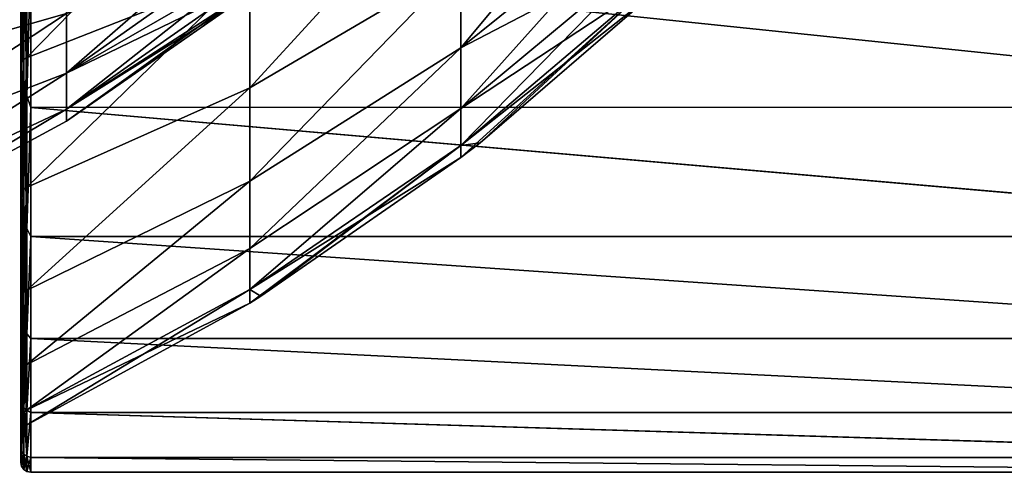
# Model space of a CAD drawing. Header units: metres. Extents: x 59 to 135, y -85 to 115.
# Tile 132 of 256: x 105.49 to 115.44, y 5 to 9.58. Entities that reach past the tile are written whole.
import ezdxf

# ---------------------------------------------------------------- set-up
doc = ezdxf.new("R2010")
doc.units = ezdxf.units.M
doc.layers.add('solid_20_404_502_XXX', color=7, linetype='CONTINUOUS')

msp = doc.modelspace()

# ---------------------------------------------------------------- linework, layer by layer
at = {"layer": 'solid_20_404_502_XXX'}
for points in [[(111.920403, 11.665732, -7.866168), (109.950691, 10.147681, -8.597223), (109.950691, 9.297349, -6.544341)], [(111.920403, 11.665732, -7.866168), (109.950691, 9.297349, -6.544341), (111.920403, 10.887708, -5.98785)], [(107.817116, 11.510513, 13.461473), (105.556602, 9.195916, 12.396932), (105.556602, 10.765437, 14.499907)], [(107.817116, 11.510513, 13.461473), (107.817116, 10.085031, 11.496448), (105.556602, 9.195916, 12.396932)], [(107.817116, 11.510497, -13.461452), (105.556602, 10.765474, -14.499952), (105.556602, 9.195954, -12.396989)], [(107.817116, 10.085019, -11.496429), (107.817116, 11.510497, -13.461452), (105.556602, 9.195954, -12.396989)], [(109.950691, 11.222516, 10.541992), (107.817116, 8.892555, 9.381896), (107.817116, 10.085031, 11.496448)], [(109.950691, 10.147681, 8.597223), (107.817116, 8.892555, 9.381896), (109.950691, 11.222516, 10.541992)], [(109.950691, 11.222516, -10.541992), (107.817116, 10.085019, -11.496429), (107.817116, 8.892548, -9.381881)], [(109.950691, 10.147681, -8.597223), (109.950691, 11.222516, -10.541992), (107.817116, 8.892548, -9.381881)], [(109.950691, 9.297349, 6.544341), (111.920403, 10.887708, 5.98785), (111.920403, 10.32488, 4.034231)], [(109.950691, 9.297349, 6.544341), (109.950691, 10.147681, 8.597223), (111.920403, 10.887708, 5.98785)], [(111.920403, 10.887708, -5.98785), (109.950691, 9.297349, -6.544341), (109.950691, 8.682214, -4.409159)], [(111.920403, 10.887708, -5.98785), (109.950691, 8.682214, -4.409159), (111.920403, 10.32488, -4.034231)], [(105.526718, 9.177578, -12.409181), (105.556602, 9.195954, -12.396989), (105.556602, 10.765474, -14.499952)], [(105.526718, 9.177578, -12.409181), (105.556602, 10.765474, -14.499952), (105.526718, 10.748637, -14.514194)], [(105.526718, 10.748637, 14.514194), (105.556602, 10.765437, 14.499907), (105.556602, 9.195916, 12.396932)], [(105.506912, 10.724905, -14.534928), (105.5, 10.700209, -14.562316), (105.5, 9.123379, -12.450547)], [(105.506912, 9.151541, -12.426932), (105.506912, 10.724905, -14.534928), (105.5, 9.123379, -12.450547)], [(105.506912, 10.724905, 14.534928), (105.5, 9.123359, 12.450517), (105.5, 10.700185, 14.562287)], [(105.506912, 10.724905, 14.534928), (105.506912, 9.151541, 12.426932), (105.5, 9.123359, 12.450517)], [(105.5, 10.700209, -14.562316), (105.5, 10.486341, -14.754042), (105.5, 8.88782, -12.61482)], [(105.5, 9.123379, -12.450547), (105.5, 10.700209, -14.562316), (105.5, 8.88782, -12.61482)], [(105.5, 10.700185, 14.562287), (105.5, 8.887996, 12.615086), (105.5, 10.486546, 14.754285)], [(105.5, 10.700185, 14.562287), (105.5, 9.123359, 12.450517), (105.5, 8.887996, 12.615086)], [(105.526718, 10.748637, -14.514194), (105.506912, 10.724905, -14.534928), (105.506912, 9.151541, -12.426932)], [(105.526718, 9.177578, -12.409181), (105.526718, 10.748637, -14.514194), (105.506912, 9.151541, -12.426932)], [(105.526718, 10.748637, 14.514194), (105.506912, 9.151541, 12.426932), (105.506912, 10.724905, 14.534928)], [(105.526718, 10.748637, 14.514194), (105.526718, 9.177578, 12.409181), (105.506912, 9.151541, 12.426932)], [(105.526718, 10.748637, 14.514194), (105.556602, 9.195916, 12.396932), (105.526718, 9.177578, 12.409181)], [(103.766579, 9.020837, -8.186811), (105.960823, 10.479762, -8.437302), (105.960823, 9.645247, -6.422606)], [(103.766579, 9.020837, -8.186811), (103.766579, 10.099598, -10.334802), (105.960823, 10.479762, -8.437302)], [(103.766579, 9.020837, 8.186811), (105.960823, 9.645247, 6.422606), (105.960823, 10.479762, 8.437302)], [(103.766579, 10.099598, 10.334802), (103.766579, 9.020837, 8.186811), (105.960823, 10.479762, 8.437302)], [(105.507614, 10.45545, 14.776769), (105.5, 10.486546, 14.754285), (105.5, 8.887996, 12.615086)], [(105.507614, 10.45545, -14.77677), (105.5, 8.88782, -12.61482), (105.5, 10.486341, -14.754042)], [(105.507614, 10.45545, 14.776769), (105.5, 8.887996, 12.615086), (105.507614, 8.854723, 12.63418)], [(105.507614, 8.854723, -12.63418), (105.5, 8.88782, -12.61482), (105.507614, 10.45545, -14.77677)], [(105.507614, 10.45545, -14.77677), (105.52932, 10.431712, -14.79899), (105.52932, 8.828404, -12.65325)], [(105.507614, 8.854723, -12.63418), (105.507614, 10.45545, -14.77677), (105.52932, 8.828404, -12.65325)], [(105.507614, 10.45545, 14.776769), (105.52932, 8.828404, 12.65325), (105.52932, 10.431712, 14.79899)], [(105.507614, 10.45545, 14.776769), (105.507614, 8.854723, 12.63418), (105.52932, 8.828404, 12.65325)], [(105.960823, 9.041554, 4.327141), (107.667786, 10.24735, 4.259795), (107.667786, 10.528759, 5.296999)], [(105.960823, 9.645247, 6.422606), (105.960823, 9.041554, 4.327141), (107.667786, 10.528759, 5.296999)], [(105.52932, 10.431712, -14.79899), (105.561806, 10.416279, -14.814319), (105.561806, 8.811128, -12.66643)], [(105.52932, 8.828404, -12.65325), (105.52932, 10.431712, -14.79899), (105.561806, 8.811128, -12.66643)], [(105.52932, 10.431712, 14.79899), (105.561806, 8.811128, 12.66643), (105.561806, 10.41628, 14.81432)], [(105.52932, 10.431712, 14.79899), (105.52932, 8.828404, 12.65325), (105.561806, 8.811128, 12.66643)], [(105.561806, 10.41628, 14.81432), (105.561806, 8.811128, 12.66643), (105.599998, 10.253429, 14.630764)], [(105.561806, 8.811128, -12.66643), (105.561806, 10.416279, -14.814319), (105.599998, 10.253429, -14.630764)], [(105.599998, 10.253429, 14.630764), (120.52829, 8.696076, 12.50434), (120.515091, 10.257784, 14.636044)], [(105.599998, 10.253429, -14.630764), (120.515091, 10.257381, -14.635556), (120.528297, 8.695732, -12.503809)], [(109.950691, 8.682214, 4.409159), (111.920403, 10.32488, 4.034231), (111.920403, 9.984326, 2.029879)], [(109.950691, 8.682214, 4.409159), (109.950691, 9.297349, 6.544341), (111.920403, 10.32488, 4.034231)], [(111.920403, 10.32488, -4.034231), (109.950691, 8.682214, -4.409159), (109.950691, 8.310011, -2.218529)], [(111.920403, 10.32488, -4.034231), (109.950691, 8.310011, -2.218529), (111.920403, 9.984326, -2.029879)], [(105.561806, 8.811128, -12.66643), (105.599998, 10.253429, -14.630764), (105.599998, 8.692945, -12.499504)], [(105.561806, 8.811128, 12.66643), (105.599998, 8.692945, 12.499504), (105.599998, 10.253429, 14.630764)], [(105.599998, 10.253429, 14.630764), (105.599998, 8.692945, 12.499504), (120.52829, 8.696076, 12.50434)], [(105.599998, 8.692945, -12.499504), (105.599998, 10.253429, -14.630764), (120.528297, 8.695732, -12.503809)], [(105.960823, 9.041554, 4.327141), (107.667786, 10.027457, 3.20783), (107.667786, 10.24735, 4.259795)], [(105.960823, 9.041554, -4.327141), (107.667786, 10.24735, -4.259795), (107.667786, 10.027457, -3.20783)], [(105.960823, 9.041554, -4.327141), (105.960823, 9.645247, -6.422606), (107.667786, 10.24735, -4.259795)], [(107.817116, 10.085031, 11.496448), (105.556602, 7.881656, 10.125696), (105.556602, 9.195916, 12.396932)], [(107.817116, 10.085031, 11.496448), (107.817116, 8.892555, 9.381896), (105.556602, 7.881656, 10.125696)], [(107.817116, 10.085019, -11.496429), (105.556602, 9.195954, -12.396989), (105.556602, 7.881677, -10.125737)], [(107.817116, 8.892548, -9.381881), (107.817116, 10.085019, -11.496429), (105.556602, 7.881677, -10.125737)], [(109.950691, 10.147681, 8.597223), (107.817116, 7.948596, 7.145321), (107.817116, 8.892555, 9.381896)], [(109.950691, 9.297349, 6.544341), (107.817116, 7.948596, 7.145321), (109.950691, 10.147681, 8.597223)], [(109.950691, 10.147681, -8.597223), (107.817116, 8.892548, -9.381881), (107.817116, 7.948591, -7.145308)], [(109.950691, 9.297349, -6.544341), (109.950691, 10.147681, -8.597223), (107.817116, 7.948591, -7.145308)], [(105.960823, 8.676275, 2.177261), (107.667786, 9.869845, 2.144749), (107.667786, 10.027457, 3.20783)], [(105.960823, 9.041554, 4.327141), (105.960823, 8.676275, 2.177261), (107.667786, 10.027457, 3.20783)], [(105.960823, 9.041554, -4.327141), (107.667786, 10.027457, -3.20783), (107.667786, 9.869845, -2.144749)], [(109.950691, 8.310011, 2.218529), (111.920403, 9.984326, 2.029879), (111.920403, 9.870331)], [(109.950691, 8.310011, 2.218529), (109.950691, 8.682214, 4.409159), (111.920403, 9.984326, 2.029879)], [(111.920403, 9.984326, -2.029879), (109.950691, 8.185421), (110.14399, 8.335642)], [(111.920403, 9.984326, -2.029879), (109.950691, 8.310011, -2.218529), (109.950691, 8.185421)], [(111.920403, 9.984326, -2.029879), (110.14399, 8.335642), (111.920403, 9.870331)], [(105.960823, 8.676275, 2.177261), (107.667786, 9.775059, 1.074236), (107.667786, 9.869845, 2.144749)], [(105.960823, 8.676275, -2.177261), (107.667786, 9.869845, -2.144749), (107.667786, 9.775059, -1.074236)], [(105.960823, 8.676275, -2.177261), (105.960823, 9.041554, -4.327141), (107.667786, 9.869845, -2.144749)], [(109.950691, 8.310011, 2.218529), (111.920403, 9.870331), (110.14399, 8.335642)], [(105.960823, 8.554003), (107.667786, 9.743427, 0), (107.667786, 9.775059, 1.074236)], [(105.960823, 8.676275, 2.177261), (105.960823, 8.554003), (107.667786, 9.775059, 1.074236)], [(105.960823, 8.676275, -2.177261), (107.667786, 9.775059, -1.074236), (107.667786, 9.743427, 0)], [(105.960823, 8.554003), (105.960823, 8.676275, -2.177261), (107.667786, 9.743427, 0)], [(103.766579, 8.198736, -5.928109), (105.960823, 9.645247, -6.422606), (105.960823, 9.041554, -4.327141)], [(103.766579, 8.198736, -5.928109), (103.766579, 9.020837, -8.186811), (105.960823, 9.645247, -6.422606)], [(103.766579, 8.198736, 5.928109), (105.960823, 9.041554, 4.327141), (105.960823, 9.645247, 6.422606)], [(103.766579, 9.020837, 8.186811), (103.766579, 8.198736, 5.928109), (105.960823, 9.645247, 6.422606)], [(109.950691, 9.297349, 6.544341), (107.817116, 7.26543, 4.815812), (107.817116, 7.948596, 7.145321)], [(109.950691, 8.682214, 4.409159), (107.817116, 7.26543, 4.815812), (109.950691, 9.297349, 6.544341)], [(109.950691, 9.297349, -6.544341), (107.817116, 7.948591, -7.145308), (107.817116, 7.265428, -4.815804)], [(109.950691, 8.682214, -4.409159), (109.950691, 9.297349, -6.544341), (107.817116, 7.265428, -4.815804)], [(105.526718, 9.177578, -12.409181), (105.506912, 9.151541, -12.426932), (105.506912, 7.834046, -10.15024)], [(105.526718, 7.862015, -10.135725), (105.526718, 9.177578, -12.409181), (105.506912, 7.834046, -10.15024)], [(105.526718, 9.177578, 12.409181), (105.506912, 7.834046, 10.15024), (105.506912, 9.151541, 12.426932)], [(105.526718, 9.177578, 12.409181), (105.526718, 7.862015, 10.135725), (105.506912, 7.834046, 10.15024)], [(105.526718, 7.862015, -10.135725), (105.556602, 7.881677, -10.125737), (105.556602, 9.195954, -12.396989)], [(105.526718, 7.862015, -10.135725), (105.556602, 9.195954, -12.396989), (105.526718, 9.177578, -12.409181)], [(105.526718, 9.177578, 12.409181), (105.556602, 9.195916, 12.396932), (105.556602, 7.881656, 10.125696)], [(105.526718, 9.177578, 12.409181), (105.556602, 7.881656, 10.125696), (105.526718, 7.862015, 10.135725)], [(105.506912, 9.151541, -12.426932), (105.5, 9.123379, -12.450547), (105.5, 7.802932, -10.169675)], [(105.506912, 7.834046, -10.15024), (105.506912, 9.151541, -12.426932), (105.5, 7.802932, -10.169675)], [(105.506912, 9.151541, 12.426932), (105.5, 7.802917, 10.169644), (105.5, 9.123359, 12.450517)], [(105.506912, 9.151541, 12.426932), (105.506912, 7.834046, 10.15024), (105.5, 7.802917, 10.169644)], [(105.5, 9.123379, -12.450547), (105.5, 8.88782, -12.61482), (105.5, 7.549177, -10.30407)], [(105.5, 7.802932, -10.169675), (105.5, 9.123379, -12.450547), (105.5, 7.549177, -10.30407)], [(105.5, 9.123359, 12.450517), (105.5, 7.54932, 10.304353), (105.5, 8.887996, 12.615086)], [(105.5, 9.123359, 12.450517), (105.5, 7.802917, 10.169644), (105.5, 7.54932, 10.304353)], [(103.766579, 7.644414, -3.589239), (105.960823, 9.041554, -4.327141), (105.960823, 8.676275, -2.177261)], [(103.766579, 7.644414, -3.589239), (103.766579, 8.198736, -5.928109), (105.960823, 9.041554, -4.327141)], [(103.766579, 7.644414, 3.589239), (105.960823, 8.676275, 2.177261), (105.960823, 9.041554, 4.327141)], [(103.766579, 8.198736, 5.928109), (103.766579, 7.644414, 3.589239), (105.960823, 9.041554, 4.327141)], [(105.507614, 8.854723, 12.63418), (105.5, 8.887996, 12.615086), (105.5, 7.54932, 10.304353)], [(105.507614, 8.854723, -12.63418), (105.5, 7.549177, -10.30407), (105.5, 8.88782, -12.61482)], [(107.817116, 8.892555, 9.381896), (105.556602, 6.840483, 7.717014), (105.556602, 7.881656, 10.125696)], [(107.817116, 8.892555, 9.381896), (107.817116, 7.948596, 7.145321), (105.556602, 6.840483, 7.717014)], [(107.817116, 8.892548, -9.381881), (105.556602, 7.881677, -10.125737), (105.556602, 6.840493, -7.717043)], [(107.817116, 7.948591, -7.145308), (107.817116, 8.892548, -9.381881), (105.556602, 6.840493, -7.717043)], [(105.507614, 8.854723, 12.63418), (105.5, 7.54932, 10.304353), (105.507614, 7.514269, 10.319835)], [(105.507614, 7.514269, -10.319835), (105.5, 7.549177, -10.30407), (105.507614, 8.854723, -12.63418)], [(105.507614, 8.854723, -12.63418), (105.52932, 8.828404, -12.65325), (105.52932, 7.485782, -10.335457)], [(105.507614, 7.514269, -10.319835), (105.507614, 8.854723, -12.63418), (105.52932, 7.485782, -10.335457)], [(105.507614, 8.854723, 12.63418), (105.52932, 7.485782, 10.335457), (105.52932, 8.828404, 12.65325)], [(105.507614, 8.854723, 12.63418), (105.507614, 7.514269, 10.319835), (105.52932, 7.485782, 10.335457)], [(105.52932, 8.828404, -12.65325), (105.561806, 8.811128, -12.66643), (105.561806, 7.466955, -10.346272)], [(105.52932, 7.485782, -10.335457), (105.52932, 8.828404, -12.65325), (105.561806, 7.466955, -10.346272)], [(105.52932, 8.828404, 12.65325), (105.561806, 7.466955, 10.346272), (105.561806, 8.811128, 12.66643)], [(105.52932, 8.828404, 12.65325), (105.52932, 7.485782, 10.335457), (105.561806, 7.466955, 10.346272)], [(105.561806, 7.466955, -10.346272), (105.561806, 8.811128, -12.66643), (105.599998, 8.692945, -12.499504)], [(105.561806, 8.811128, 12.66643), (105.561806, 7.466955, 10.346272), (105.599998, 8.692945, 12.499504)], [(103.766579, 7.365366, -1.201831), (105.960823, 8.676275, -2.177261), (105.960823, 8.554003)], [(103.766579, 7.365366, -1.201831), (103.766579, 7.644414, -3.589239), (105.960823, 8.676275, -2.177261)], [(103.766579, 7.365366, 1.201831), (105.960823, 8.554003), (105.960823, 8.676275, 2.177261)], [(103.766579, 7.644414, 3.589239), (103.766579, 7.365366, 1.201831), (105.960823, 8.676275, 2.177261)], [(105.561806, 7.466955, -10.346272), (105.599998, 8.692945, -12.499504), (105.599998, 7.387114, -10.203379)], [(105.561806, 7.466955, 10.346272), (105.599998, 7.387114, 10.203379), (105.599998, 8.692945, 12.499504)], [(105.599998, 8.692945, 12.499504), (120.543861, 7.389121, 10.207432), (120.52829, 8.696076, 12.50434)], [(105.599998, 8.692945, -12.499504), (120.528297, 8.695732, -12.503809), (120.543869, 7.38884, -10.206865)], [(105.599998, 8.692945, 12.499504), (105.599998, 7.387114, 10.203379), (120.543861, 7.389121, 10.207432)], [(105.599998, 7.387114, -10.203379), (105.599998, 8.692945, -12.499504), (120.543869, 7.38884, -10.206865)], [(109.950691, 8.682214, 4.409159), (107.817116, 6.851944, 2.423667), (107.817116, 7.26543, 4.815812)], [(109.950691, 8.310011, 2.218529), (107.817116, 6.851944, 2.423667), (109.950691, 8.682214, 4.409159)], [(109.950691, 8.682214, -4.409159), (107.817116, 7.265428, -4.815804), (107.817116, 6.851943, -2.423663)], [(109.950691, 8.310011, -2.218529), (109.950691, 8.682214, -4.409159), (107.817116, 6.851943, -2.423663)], [(103.766579, 7.365366, 1.201831), (103.766579, 7.365366, -1.201831), (105.960823, 8.554003)], [(109.950691, 8.310011, -2.218529), (107.817116, 6.713515), (107.927773, 6.78207)], [(109.950691, 8.310011, -2.218529), (107.817116, 6.851943, -2.423663), (107.817116, 6.713515)], [(109.950691, 8.185421), (107.817116, 6.851944, 2.423667), (109.950691, 8.310011, 2.218529)], [(109.950691, 8.310011, -2.218529), (107.927773, 6.78207), (109.950691, 8.185421)], [(109.950691, 8.185421), (109.950691, 8.310011, 2.218529), (110.14399, 8.335642)], [(107.927773, 6.78207), (107.817116, 6.851944, 2.423667), (109.950691, 8.185421)], [(105.526718, 6.819807, -7.724686), (105.556602, 6.840493, -7.717043), (105.556602, 7.881677, -10.125737)], [(105.526718, 6.819807, -7.724686), (105.556602, 7.881677, -10.125737), (105.526718, 7.862015, -10.135725)], [(105.526718, 7.862015, 10.135725), (105.556602, 7.881656, 10.125696), (105.556602, 6.840483, 7.717014)], [(107.817116, 7.948596, 7.145321), (105.556602, 6.086535, 5.203609), (105.556602, 6.840483, 7.717014)], [(107.817116, 7.948596, 7.145321), (107.817116, 7.26543, 4.815812), (105.556602, 6.086535, 5.203609)], [(107.817116, 7.948591, -7.145308), (105.556602, 6.840493, -7.717043), (105.556602, 6.086535, -5.203609)], [(107.817116, 7.265428, -4.815804), (107.817116, 7.948591, -7.145308), (105.556602, 6.086535, -5.203609)], [(105.506912, 7.834046, -10.15024), (105.5, 7.802932, -10.169675), (105.5, 6.756872, -7.750643)], [(105.506912, 6.790306, -7.735757), (105.506912, 7.834046, -10.15024), (105.5, 6.756872, -7.750643)], [(105.506912, 7.834046, 10.15024), (105.5, 6.756862, 7.750614), (105.5, 7.802917, 10.169644)], [(105.506912, 7.834046, 10.15024), (105.506912, 6.790307, 7.735758), (105.5, 6.756862, 7.750614)], [(105.5, 7.802932, -10.169675), (105.5, 7.549177, -10.30407), (105.5, 6.488683, -7.853173)], [(105.5, 6.756872, -7.750643), (105.5, 7.802932, -10.169675), (105.5, 6.488683, -7.853173)], [(105.5, 7.802917, 10.169644), (105.5, 6.488791, 7.853472), (105.5, 7.54932, 10.304353)], [(105.5, 7.802917, 10.169644), (105.5, 6.756862, 7.750614), (105.5, 6.488791, 7.853472)], [(105.526718, 7.862015, -10.135725), (105.506912, 7.834046, -10.15024), (105.506912, 6.790306, -7.735757)], [(105.526718, 6.819807, -7.724686), (105.526718, 7.862015, -10.135725), (105.506912, 6.790306, -7.735757)], [(105.526718, 7.862015, 10.135725), (105.506912, 6.790307, 7.735758), (105.506912, 7.834046, 10.15024)], [(105.526718, 7.862015, 10.135725), (105.526718, 6.819807, 7.724686), (105.506912, 6.790307, 7.735758)], [(105.526718, 7.862015, 10.135725), (105.556602, 6.840483, 7.717014), (105.526718, 6.819807, 7.724686)], [(105.507614, 7.514269, 10.319835), (105.5, 7.54932, 10.304353), (105.5, 6.488791, 7.853472)], [(105.507614, 7.514269, -10.319835), (105.5, 6.488683, -7.853173), (105.5, 7.549177, -10.30407)], [(105.507614, 7.514269, 10.319835), (105.5, 6.488791, 7.853472), (105.507614, 6.452312, 7.865194)], [(105.507614, 6.452312, -7.865194), (105.5, 6.488683, -7.853173), (105.507614, 7.514269, -10.319835)], [(105.507614, 7.514269, -10.319835), (105.52932, 7.485782, -10.335457), (105.52932, 6.422102, -7.877128)], [(105.507614, 6.452312, -7.865194), (105.507614, 7.514269, -10.319835), (105.52932, 6.422102, -7.877128)], [(105.507614, 7.514269, 10.319835), (105.52932, 6.422102, 7.877128), (105.52932, 7.485782, 10.335457)], [(105.507614, 7.514269, 10.319835), (105.507614, 6.452312, 7.865194), (105.52932, 6.422102, 7.877128)], [(105.52932, 7.485782, -10.335457), (105.561806, 7.466955, -10.346272), (105.561806, 6.402042, -7.885399)], [(105.52932, 6.422102, -7.877128), (105.52932, 7.485782, -10.335457), (105.561806, 6.402042, -7.885399)], [(105.52932, 7.485782, 10.335457), (105.561806, 6.402042, 7.885399), (105.561806, 7.466955, 10.346272)], [(105.52932, 7.485782, 10.335457), (105.52932, 6.422102, 7.877128), (105.561806, 6.402042, 7.885399)], [(105.561806, 6.402042, -7.885399), (105.561806, 7.466955, -10.346272), (105.599998, 7.387114, -10.203379)], [(105.561806, 7.466955, 10.346272), (105.561806, 6.402042, 7.885399), (105.599998, 7.387114, 10.203379)], [(105.561806, 6.402042, -7.885399), (105.599998, 7.387114, -10.203379), (105.599998, 6.353163, -7.772673)], [(105.561806, 6.402042, 7.885399), (105.599998, 6.353163, 7.772673), (105.599998, 7.387114, 10.203379)], [(105.599998, 7.387114, 10.203379), (120.559128, 6.354277, 7.775774), (120.543861, 7.389121, 10.207432)], [(105.599998, 7.387114, -10.203379), (120.543869, 7.38884, -10.206865), (120.559128, 6.354063, -7.775179)], [(105.599998, 7.387114, 10.203379), (105.599998, 6.353163, 7.772673), (120.559128, 6.354277, 7.775774)], [(105.599998, 6.353163, -7.772673), (105.599998, 7.387114, -10.203379), (120.559128, 6.354063, -7.775179)], [(107.817116, 7.26543, 4.815812), (105.556602, 5.630036, 2.61958), (105.556602, 6.086535, 5.203609)], [(107.817116, 7.26543, 4.815812), (107.817116, 6.851944, 2.423667), (105.556602, 5.630036, 2.61958)], [(107.817116, 7.265428, -4.815804), (105.556602, 6.086535, -5.203609), (105.556602, 5.630036, -2.619583)], [(107.817116, 6.851943, -2.423663), (107.817116, 7.265428, -4.815804), (105.556602, 5.630036, -2.619583)], [(105.506912, 6.790307, 7.735758), (105.5, 5.999331, 5.226317), (105.5, 6.756862, 7.750614)], [(105.506912, 6.790307, 7.735758), (105.506912, 6.034489, 5.216262), (105.5, 5.999331, 5.226317)], [(105.506912, 6.790306, -7.735757), (105.5, 6.756872, -7.750643), (105.5, 5.999338, -5.226345)], [(105.506912, 6.034489, -5.216261), (105.506912, 6.790306, -7.735757), (105.5, 5.999338, -5.226345)], [(105.526718, 6.819807, -7.724686), (105.506912, 6.790306, -7.735757), (105.506912, 6.034489, -5.216261)], [(105.526718, 6.0651, -5.208792), (105.526718, 6.819807, -7.724686), (105.506912, 6.034489, -5.216261)], [(105.526718, 6.819807, 7.724686), (105.506912, 6.034489, 5.216262), (105.506912, 6.790307, 7.735758)], [(105.526718, 6.819807, 7.724686), (105.526718, 6.0651, 5.208792), (105.506912, 6.034489, 5.216262)], [(105.526718, 6.0651, -5.208792), (105.556602, 6.086535, -5.203609), (105.556602, 6.840493, -7.717043)], [(105.526718, 6.0651, -5.208792), (105.556602, 6.840493, -7.717043), (105.526718, 6.819807, -7.724686)], [(105.526718, 6.819807, 7.724686), (105.556602, 6.840483, 7.717014), (105.556602, 6.086535, 5.203609)], [(105.526718, 6.819807, 7.724686), (105.556602, 6.086535, 5.203609), (105.526718, 6.0651, 5.208792)], [(107.817116, 6.851944, 2.423667), (107.817116, 6.713515), (105.556602, 5.630036, 2.61958)], [(107.817116, 6.851943, -2.423663), (105.556602, 5.477179), (107.817116, 6.713515)], [(107.817116, 6.851943, -2.423663), (105.556602, 5.630036, -2.619583), (105.556602, 5.477179)], [(107.927773, 6.78207), (107.817116, 6.713515), (107.817116, 6.851944, 2.423667)], [(105.5, 6.756872, -7.750643), (105.5, 6.488683, -7.853173), (105.5, 5.720688, -5.295494)], [(105.5, 5.999338, -5.226345), (105.5, 6.756872, -7.750643), (105.5, 5.720688, -5.295494)], [(105.5, 6.756862, 7.750614), (105.5, 5.720761, 5.295803), (105.5, 6.488791, 7.853472)], [(105.5, 6.756862, 7.750614), (105.5, 5.999331, 5.226317), (105.5, 5.720761, 5.295803)], [(107.817116, 6.713515), (105.556602, 5.477179), (105.556602, 5.630036, 2.61958)], [(105.507614, 6.452312, 7.865194), (105.5, 6.488791, 7.853472), (105.5, 5.720761, 5.295803)], [(105.507614, 6.452312, -7.865194), (105.5, 5.720688, -5.295494), (105.5, 6.488683, -7.853173)], [(105.507614, 6.452312, 7.865194), (105.5, 5.720761, 5.295803), (105.507614, 5.683287, 5.303629)], [(105.507614, 5.683287, -5.303629), (105.5, 5.720688, -5.295494), (105.507614, 6.452312, -7.865194)], [(105.507614, 6.452312, -7.865194), (105.52932, 6.422102, -7.877128), (105.52932, 5.651828, -5.311689)], [(105.507614, 5.683287, -5.303629), (105.507614, 6.452312, -7.865194), (105.52932, 5.651828, -5.311689)], [(105.507614, 6.452312, 7.865194), (105.52932, 5.651828, 5.311689), (105.52932, 6.422102, 7.877128)], [(105.507614, 6.452312, 7.865194), (105.507614, 5.683287, 5.303629), (105.52932, 5.651828, 5.311689)], [(105.52932, 6.422102, -7.877128), (105.561806, 6.402042, -7.885399), (105.561806, 5.630874, -5.31728)], [(105.52932, 5.651828, -5.311689), (105.52932, 6.422102, -7.877128), (105.561806, 5.630874, -5.31728)], [(105.52932, 6.422102, 7.877128), (105.561806, 5.630874, 5.31728), (105.561806, 6.402042, 7.885399)], [(105.52932, 6.422102, 7.877128), (105.52932, 5.651828, 5.311689), (105.561806, 5.630874, 5.31728)], [(105.561806, 5.630874, -5.31728), (105.561806, 6.402042, -7.885399), (105.599998, 6.353163, -7.772673)], [(105.561806, 6.402042, 7.885399), (105.561806, 5.630874, 5.31728), (105.599998, 6.353163, 7.772673)], [(105.561806, 5.630874, -5.31728), (105.599998, 6.353163, -7.772673), (105.599998, 5.604728, -5.239448)], [(105.561806, 5.630874, 5.31728), (105.599998, 5.604728, 5.239448), (105.599998, 6.353163, 7.772673)], [(105.599998, 6.353163, 7.772673), (120.571785, 5.605226, 5.241573), (120.559128, 6.354277, 7.775774)], [(105.599998, 6.353163, -7.772673), (120.559128, 6.354063, -7.775179), (120.571785, 5.605082, -5.240956)], [(105.599998, 6.353163, 7.772673), (105.599998, 5.604728, 5.239448), (120.571785, 5.605226, 5.241573)], [(105.599998, 5.604728, -5.239448), (105.599998, 6.353163, -7.772673), (120.571785, 5.605082, -5.240956)], [(105.526718, 6.0651, 5.208792), (105.556602, 6.086535, 5.203609), (105.556602, 5.630036, 2.61958)], [(105.526718, 5.608139, -2.622193), (105.556602, 5.630036, -2.619583), (105.556602, 6.086535, -5.203609)], [(105.526718, 5.608139, -2.622193), (105.556602, 6.086535, -5.203609), (105.526718, 6.0651, -5.208792)], [(105.506912, 6.034489, -5.216261), (105.5, 5.999338, -5.226345), (105.5, 5.540691, -2.631047)], [(105.506912, 5.576855, -2.625955), (105.506912, 6.034489, -5.216261), (105.5, 5.540691, -2.631047)], [(105.506912, 6.034489, 5.216262), (105.5, 5.540688, 2.631019), (105.5, 5.999331, 5.226317)], [(105.506912, 6.034489, 5.216262), (105.506912, 5.576855, 2.625955), (105.5, 5.540688, 2.631019)], [(105.5, 5.999338, -5.226345), (105.5, 5.720688, -5.295494), (105.5, 5.255712, -2.665792)], [(105.5, 5.540691, -2.631047), (105.5, 5.999338, -5.226345), (105.5, 5.255712, -2.665792)], [(105.5, 5.999331, 5.226317), (105.5, 5.255749, 2.666107), (105.5, 5.720761, 5.295803)], [(105.5, 5.999331, 5.226317), (105.5, 5.540688, 2.631019), (105.5, 5.255749, 2.666107)], [(105.526718, 6.0651, -5.208792), (105.506912, 6.034489, -5.216261), (105.506912, 5.576855, -2.625955)], [(105.526718, 5.608139, -2.622193), (105.526718, 6.0651, -5.208792), (105.506912, 5.576855, -2.625955)], [(105.526718, 6.0651, 5.208792), (105.526718, 5.608139, 2.622193), (105.506912, 6.034489, 5.216262)], [(105.526718, 5.608139, 2.622193), (105.506912, 5.576855, 2.625955), (105.506912, 6.034489, 5.216262)], [(105.526718, 6.0651, 5.208792), (105.556602, 5.630036, 2.61958), (105.526718, 5.608139, 2.622193)], [(105.507614, 5.683287, 5.303629), (105.5, 5.720761, 5.295803), (105.5, 5.255749, 2.666107)], [(105.507614, 5.683287, -5.303629), (105.5, 5.255712, -2.665792), (105.5, 5.720688, -5.295494)], [(105.507614, 5.683287, 5.303629), (105.5, 5.255749, 2.666107), (105.507614, 5.21765, 2.669963)], [(105.507614, 5.21765, -2.669963), (105.5, 5.255712, -2.665792), (105.507614, 5.683287, -5.303629)], [(105.507614, 5.683287, -5.303629), (105.52932, 5.651828, -5.311689), (105.52932, 5.185434, -2.674025)], [(105.507614, 5.21765, -2.669963), (105.507614, 5.683287, -5.303629), (105.52932, 5.185434, -2.674025)], [(105.507614, 5.683287, 5.303629), (105.52932, 5.185434, 2.674025), (105.52932, 5.651828, 5.311689)], [(105.507614, 5.683287, 5.303629), (105.507614, 5.21765, 2.669963), (105.52932, 5.185434, 2.674025)], [(105.506912, 5.576855, -2.625955), (105.5, 5.540691, -2.631047), (105.5, 5.387087, -0.000014)], [(105.506912, 5.423617, 0), (105.506912, 5.576855, -2.625955), (105.5, 5.387087, -0.000014)], [(105.506912, 5.576855, 2.625955), (105.506912, 5.423617, 0), (105.5, 5.540688, 2.631019)], [(105.526718, 5.608139, -2.622193), (105.506912, 5.576855, -2.625955), (105.506912, 5.423617, 0)], [(105.526718, 5.455126, 0), (105.526718, 5.608139, -2.622193), (105.506912, 5.423617, 0)], [(105.526718, 5.608139, 2.622193), (105.526718, 5.455126, 0), (105.506912, 5.576855, 2.625955)], [(105.526718, 5.455126, 0), (105.506912, 5.423617, 0), (105.506912, 5.576855, 2.625955)], [(105.526718, 5.608139, 2.622193), (105.556602, 5.630036, 2.61958), (105.556602, 5.477179)], [(105.526718, 5.455126, 0), (105.556602, 5.477179), (105.556602, 5.630036, -2.619583)], [(105.526718, 5.455126, 0), (105.556602, 5.630036, -2.619583), (105.526718, 5.608139, -2.622193)], [(105.526718, 5.608139, 2.622193), (105.556602, 5.477179), (105.526718, 5.455126, 0)], [(105.52932, 5.651828, -5.311689), (105.561806, 5.630874, -5.31728), (105.561806, 5.163937, -2.676843)], [(105.52932, 5.185434, -2.674025), (105.52932, 5.651828, -5.311689), (105.561806, 5.163937, -2.676843)], [(105.52932, 5.651828, 5.311689), (105.561806, 5.163937, 2.676843), (105.561806, 5.630874, 5.31728)], [(105.52932, 5.651828, 5.311689), (105.52932, 5.185434, 2.674025), (105.561806, 5.163937, 2.676843)], [(105.561806, 5.163937, -2.676843), (105.561806, 5.630874, -5.31728), (105.599998, 5.604728, -5.239448)], [(105.561806, 5.630874, 5.31728), (105.561806, 5.163937, 2.676843), (105.599998, 5.604728, 5.239448)], [(105.561806, 5.163937, -2.676843), (105.599998, 5.604728, -5.239448), (105.599998, 5.151682, -2.637115)], [(105.561806, 5.163937, 2.676843), (105.599998, 5.151682, 2.637115), (105.599998, 5.604728, 5.239448)], [(105.599998, 5.604728, 5.239448), (120.580109, 5.151821, 2.638312), (120.571785, 5.605226, 5.241573)], [(105.599998, 5.604728, -5.239448), (120.571785, 5.605082, -5.240956), (120.580109, 5.151748, -2.637683)], [(105.599998, 5.604728, 5.239448), (105.599998, 5.151682, 2.637115), (120.580109, 5.151821, 2.638312)], [(105.599998, 5.151682, -2.637115), (105.599998, 5.604728, -5.239448), (120.580109, 5.151748, -2.637683)], [(105.5, 5.540691, -2.631047), (105.5, 5.255712, -2.665792), (105.5, 5.1, 0.000159)], [(105.5, 5.387087, -0.000014), (105.5, 5.540691, -2.631047), (105.5, 5.1, 0.000159)], [(105.5, 5.540688, 2.631019), (105.5, 5.1, 0.000159), (105.5, 5.255749, 2.666107)], [(105.5, 5.540688, 2.631019), (105.5, 5.387087, -0.000014), (105.5, 5.1, 0.000159)], [(105.506912, 5.423617, 0), (105.5, 5.387087, -0.000014), (105.5, 5.540688, 2.631019)], [(105.507614, 5.21765, 2.669963), (105.5, 5.255749, 2.666107), (105.5, 5.1, 0.000159)], [(105.507614, 5.061732, 0), (105.5, 5.1, 0.000159), (105.5, 5.255712, -2.665792)], [(105.507614, 5.061732, 0), (105.5, 5.255712, -2.665792), (105.507614, 5.21765, -2.669963)], [(105.507614, 5.21765, 2.669963), (105.5, 5.1, 0.000159), (105.507614, 5.061732, 0)], [(105.507614, 5.21765, -2.669963), (105.52932, 5.185434, -2.674025), (105.52932, 5.029262, 0)], [(105.507614, 5.061732, 0), (105.507614, 5.21765, -2.669963), (105.52932, 5.029262, 0)], [(105.507614, 5.21765, 2.669963), (105.507614, 5.061732, 0), (105.52932, 5.185434, 2.674025)], [(105.507614, 5.061732, 0), (105.52932, 5.029262, 0), (105.52932, 5.185434, 2.674025)], [(105.52932, 5.185434, -2.674025), (105.561806, 5.163937, -2.676843), (105.561806, 5.007582, 0)], [(105.52932, 5.029262, 0), (105.52932, 5.185434, -2.674025), (105.561806, 5.007582, 0)], [(105.52932, 5.185434, 2.674025), (105.52932, 5.029262, 0), (105.561806, 5.163937, 2.676843)], [(105.52932, 5.029262, 0), (105.561806, 5.007582, 0), (105.561806, 5.163937, 2.676843)], [(105.561806, 5.163937, -2.676843), (105.599998, 5.151682, -2.637115), (105.599998, 5)], [(105.561806, 5.007582, 0), (105.561806, 5.163937, -2.676843), (105.599998, 5)], [(105.561806, 5.163937, 2.676843), (105.561806, 5.007582, 0), (105.599998, 5.151682, 2.637115)], [(105.561806, 5.007582, 0), (105.599998, 5), (105.599998, 5.151682, 2.637115)], [(105.599998, 5.151682, 2.637115), (120.583, 5, 0.000317), (120.580109, 5.151821, 2.638312)], [(105.599998, 5.151682, -2.637115), (120.580109, 5.151748, -2.637683), (120.583, 5, 0.000317)], [(105.599998, 5), (105.599998, 5.151682, -2.637115), (120.583, 5, 0.000317)], [(105.599998, 5.151682, 2.637115), (105.599998, 5), (120.583, 5, 0.000317)]]:
    msp.add_3dface(points, dxfattribs=at)

doc.saveas('drawing.dxf')
